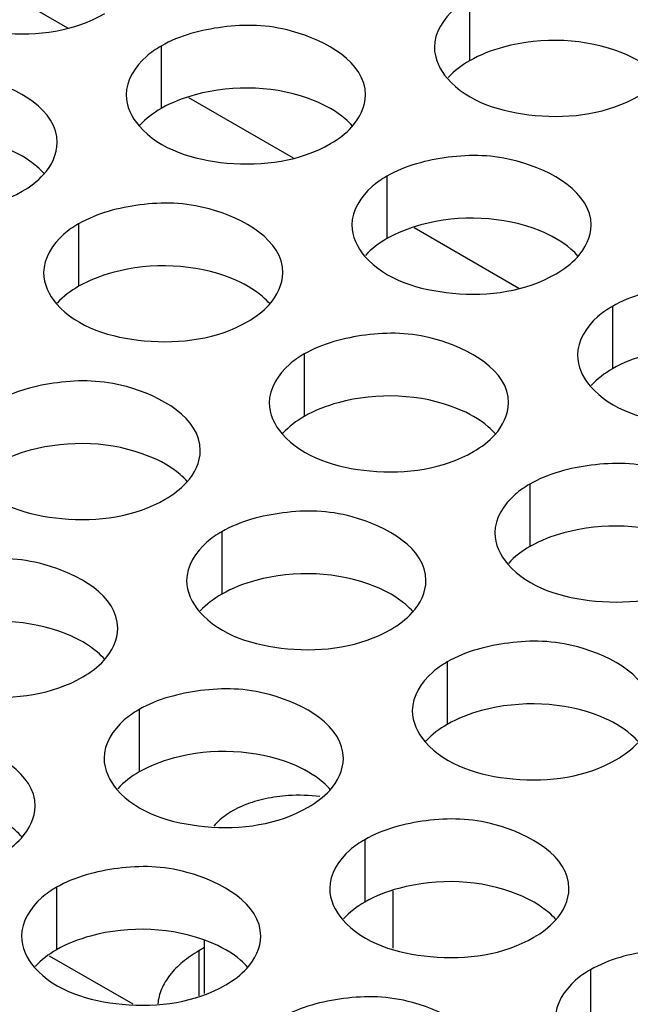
# Model space of a CAD drawing. Header units: inches. Extents: x 0 to 34, y 0 to 22.
# Tile 89 of 116: x 18.001 to 18.129, y 19.279 to 19.485. Entities that reach past the tile are written whole.
import ezdxf

# ---------------------------------------------------------------- set-up
doc = ezdxf.new("R2010")
doc.units = ezdxf.units.IN
doc.header["$LTSCALE"] = 1.87
doc.header["$MEASUREMENT"] = 0
doc.layers.get('0').update_dxf_attribs({"linetype": 'CONTINUOUS'})
doc.layers.add('02___PRT_ALL_AXES', color=7, linetype='CONTINUOUS')

msp = doc.modelspace()

# ---------------------------------------------------------------- linework, layer by layer
at = {"color": 7, "linetype": 'CONTINUOUS'}
for p, q in [((17.9894358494, 19.4955679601), (18.0113188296, 19.4829330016)), ((18.0365763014, 19.4683496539), (18.0584592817, 19.4557146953)), ((18.0837167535, 19.4411313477), (18.1055997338, 19.4284963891)), ((18.0792926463, 19.2904013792), (18.0792926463, 19.3024509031)), ((18.0399228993, 19.2809617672), (18.0399228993, 19.2920073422)), ((18.0074767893, 19.2888532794), (18.0249348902, 19.2787731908))]:
    msp.add_line(p, q, dxfattribs=at)
msp.add_arc((18.0596079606, 19.2886804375), 0.0337326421, 82.4569706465, 93.690977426, dxfattribs=at)
msp.add_open_spline([(18.0574364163, 19.3223431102), (18.0558144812, 19.3222391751), (18.0526758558, 19.3218110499), (18.0483132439, 19.320498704), (18.0446310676, 19.318606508), (18.0426376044, 19.3168973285), (18.0418660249, 19.3159704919)], degree=3, knots=[0, 0, 0, 0, 0.2831318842, 0.5494454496, 0.7899118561, 1, 1, 1, 1], dxfattribs=at)
at = {"layer": '02___PRT_ALL_AXES', "color": 7, "linetype": 'CONTINUOUS'}
for p, q in [((18.0952603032, 19.4890668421), (18.0952603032, 19.4760033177)), ((18.0308652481, 19.4791042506), (18.0308652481, 19.4660407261)), ((18.0780057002, 19.4518859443), (18.0780057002, 19.4388224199)), ((18.0136106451, 19.4419233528), (18.0136106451, 19.4288598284)), ((18.1251461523, 19.4246676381), (18.1251461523, 19.4116041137)), ((18.0607510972, 19.4147050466), (18.0607510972, 19.4016415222)), ((18.1078915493, 19.3874867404), (18.1078915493, 19.3744232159)), ((18.0434964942, 19.3775241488), (18.0434964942, 19.3644606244)), ((18.0906369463, 19.3503058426), (18.0906369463, 19.3372423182)), ((18.0262418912, 19.3403432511), (18.0262418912, 19.3272797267)), ((18.0733823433, 19.3131249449), (18.0733823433, 19.3000614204)), ((18.0089872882, 19.3031623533), (18.0089872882, 19.2900988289)), ((18.0387482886, 19.2898875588), (18.0387482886, 19.2804868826)), ((18.1205227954, 19.2859066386), (18.1205227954, 19.2728431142))]:
    msp.add_line(p, q, dxfattribs=at)
at = {"layer": '02___PRT_ALL_AXES', "color": 3, "linetype": 'CONTINUOUS'}
msp.add_line((18.0399228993, 19.2905657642), (18.0387482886, 19.2898875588), dxfattribs=at)
for points, knots in [([(18.1379370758, 19.4788503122), (18.137939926, 19.4856487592), (18.1238729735, 19.4935003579), (18.108566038, 19.493685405), (18.0991288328, 19.4913004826), (18.0952603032, 19.4890668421)], [0, 0, 0, 0, 0.4225569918, 0.7223499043, 1, 1, 1, 1]), ([(17.9790870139, 19.4896093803), (17.9834589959, 19.4846086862), (17.9982538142, 19.4801765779), (18.0127270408, 19.4822406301), (18.0190801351, 19.4859088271)], [0, 0, 0, 0, 0.4751880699, 1, 1, 1, 1]), ([(18.0952603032, 19.4890668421), (18.0941654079, 19.4884346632), (18.09064616, 19.4860777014), (18.0879401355, 19.4818886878), (18.0879388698, 19.4788696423)], [0, 0, 0, 0, 0.295165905, 1, 1, 1, 1]), ([(18.0735420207, 19.4688877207), (18.0735448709, 19.4756861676), (18.0594779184, 19.4835377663), (18.0441709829, 19.4837228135), (18.0347337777, 19.4813378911), (18.0308652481, 19.4791042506)], [0, 0, 0, 0, 0.4225569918, 0.7223499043, 1, 1, 1, 1]), ([(18.0308652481, 19.4791042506), (18.0297703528, 19.4784720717), (18.0262511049, 19.4761151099), (18.0235450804, 19.4719260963), (18.0235438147, 19.4689070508)], [0, 0, 0, 0, 0.295165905, 1, 1, 1, 1]), ([(18.0091469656, 19.4589251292), (18.0091498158, 19.4657235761), (17.9950828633, 19.4735751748), (17.9797759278, 19.4737602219), (17.9703387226, 19.4713752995), (17.9664701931, 19.469141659)], [0, 0, 0, 0, 0.4225569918, 0.7223499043, 1, 1, 1, 1]), ([(18.090622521, 19.4723536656), (18.0949945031, 19.4673529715), (18.1097893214, 19.4629208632), (18.1242625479, 19.4649849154), (18.1306156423, 19.4686531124)], [0, 0, 0, 0, 0.4751880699, 1, 1, 1, 1]), ([(18.026227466, 19.462391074), (18.030599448, 19.45739038), (18.0453942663, 19.4529582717), (18.0598674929, 19.4550223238), (18.0662205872, 19.4586905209)], [0, 0, 0, 0, 0.4751880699, 1, 1, 1, 1]), ([(18.1206824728, 19.4416694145), (18.120685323, 19.4484678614), (18.1066183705, 19.4563194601), (18.091311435, 19.4565045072), (18.0818742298, 19.4541195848), (18.0780057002, 19.4518859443)], [0, 0, 0, 0, 0.4225569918, 0.7223499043, 1, 1, 1, 1]), ([(17.9618324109, 19.4524284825), (17.9662043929, 19.4474277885), (17.9809992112, 19.4429956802), (17.9954724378, 19.4450597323), (18.0018255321, 19.4487279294)], [0, 0, 0, 0, 0.4751880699, 1, 1, 1, 1]), ([(18.0780057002, 19.4518859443), (18.0769108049, 19.4512537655), (18.073391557, 19.4488968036), (18.0706855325, 19.44470779), (18.0706842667, 19.4416887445)], [0, 0, 0, 0, 0.295165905, 1, 1, 1, 1]), ([(18.0562874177, 19.4317068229), (18.0562902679, 19.4385052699), (18.0422233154, 19.4463568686), (18.0269163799, 19.4465419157), (18.0174791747, 19.4441569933), (18.0136106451, 19.4419233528)], [0, 0, 0, 0, 0.4225569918, 0.7223499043, 1, 1, 1, 1]), ([(18.0136106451, 19.4419233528), (18.0125157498, 19.4412911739), (18.0089965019, 19.4389342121), (18.0062904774, 19.4347451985), (18.0062892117, 19.431726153)], [0, 0, 0, 0, 0.295165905, 1, 1, 1, 1]), ([(18.073367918, 19.4351727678), (18.0777399, 19.4301720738), (18.0925347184, 19.4257399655), (18.1070079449, 19.4278040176), (18.1133610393, 19.4314722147)], [0, 0, 0, 0, 0.4751880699, 1, 1, 1, 1]), ([(18.1678229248, 19.4144511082), (18.1678257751, 19.4212495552), (18.1537588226, 19.4291011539), (18.1384518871, 19.429286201), (18.1290146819, 19.4269012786), (18.1251461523, 19.4246676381)], [0, 0, 0, 0, 0.4225569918, 0.7223499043, 1, 1, 1, 1]), ([(18.0089728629, 19.4252101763), (18.013344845, 19.4202094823), (18.0281396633, 19.4157773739), (18.0426128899, 19.4178414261), (18.0489659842, 19.4215096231)], [0, 0, 0, 0, 0.4751880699, 1, 1, 1, 1]), ([(18.1251461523, 19.4246676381), (18.1240512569, 19.4240354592), (18.1205320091, 19.4216784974), (18.1178259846, 19.4174894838), (18.1178247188, 19.4144704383)], [0, 0, 0, 0, 0.295165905, 1, 1, 1, 1]), ([(18.1034278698, 19.4044885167), (18.10343072, 19.4112869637), (18.0893637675, 19.4191385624), (18.074056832, 19.4193236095), (18.0646196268, 19.4169386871), (18.0607510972, 19.4147050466)], [0, 0, 0, 0, 0.4225569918, 0.7223499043, 1, 1, 1, 1]), ([(18.0607510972, 19.4147050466), (18.0596562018, 19.4140728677), (18.056136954, 19.4117159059), (18.0534309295, 19.4075268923), (18.0534296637, 19.4045078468)], [0, 0, 0, 0, 0.295165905, 1, 1, 1, 1]), ([(18.0390328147, 19.3945259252), (18.0390356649, 19.4013243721), (18.0249687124, 19.4091759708), (18.0096617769, 19.409361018), (18.0002245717, 19.4069760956), (17.9963560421, 19.4047424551)], [0, 0, 0, 0, 0.4225569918, 0.7223499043, 1, 1, 1, 1]), ([(18.1205083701, 19.4079544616), (18.1248803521, 19.4029537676), (18.1396751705, 19.3985216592), (18.154148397, 19.4005857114), (18.1605014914, 19.4042539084)], [0, 0, 0, 0, 0.4751880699, 1, 1, 1, 1]), ([(18.056113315, 19.3979918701), (18.060485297, 19.392991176), (18.0752801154, 19.3885590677), (18.0897533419, 19.3906231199), (18.0961064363, 19.3942913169)], [0, 0, 0, 0, 0.4751880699, 1, 1, 1, 1]), ([(18.1505683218, 19.3772702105), (18.1505711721, 19.3840686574), (18.1365042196, 19.3919202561), (18.1211972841, 19.3921053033), (18.1117600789, 19.3897203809), (18.1078915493, 19.3874867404)], [0, 0, 0, 0, 0.4225569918, 0.7223499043, 1, 1, 1, 1]), ([(17.9917182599, 19.3880292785), (17.996090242, 19.3830285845), (18.0108850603, 19.3785964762), (18.0253582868, 19.3806605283), (18.0317113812, 19.3843287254)], [0, 0, 0, 0, 0.4751880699, 1, 1, 1, 1]), ([(18.1078915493, 19.3874867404), (18.1067966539, 19.3868545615), (18.1032774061, 19.3844975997), (18.1005713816, 19.3803085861), (18.1005701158, 19.3772895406)], [0, 0, 0, 0, 0.295165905, 1, 1, 1, 1]), ([(18.0861732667, 19.367307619), (18.086176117, 19.3741060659), (18.0721091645, 19.3819576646), (18.056802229, 19.3821427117), (18.0473650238, 19.3797577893), (18.0434964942, 19.3775241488)], [0, 0, 0, 0, 0.4225569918, 0.7223499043, 1, 1, 1, 1]), ([(18.0434964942, 19.3775241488), (18.0424015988, 19.37689197), (18.038882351, 19.3745350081), (18.0361763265, 19.3703459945), (18.0361750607, 19.367326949)], [0, 0, 0, 0, 0.295165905, 1, 1, 1, 1]), ([(18.0217782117, 19.3573450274), (18.0217810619, 19.3641434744), (18.0077141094, 19.3719950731), (17.9924071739, 19.3721801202), (17.9829699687, 19.3697951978), (17.9791014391, 19.3675615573)], [0, 0, 0, 0, 0.4225569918, 0.7223499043, 1, 1, 1, 1]), ([(18.1032537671, 19.3707735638), (18.1076257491, 19.3657728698), (18.1224205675, 19.3613407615), (18.136893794, 19.3634048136), (18.1432468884, 19.3670730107)], [0, 0, 0, 0, 0.4751880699, 1, 1, 1, 1]), ([(18.038858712, 19.3608109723), (18.043230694, 19.3558102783), (18.0580255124, 19.35137817), (18.0724987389, 19.3534422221), (18.0788518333, 19.3571104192)], [0, 0, 0, 0, 0.4751880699, 1, 1, 1, 1]), ([(18.1333137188, 19.3400893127), (18.1333165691, 19.3468877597), (18.1192496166, 19.3547393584), (18.1039426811, 19.3549244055), (18.0945054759, 19.3525394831), (18.0906369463, 19.3503058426)], [0, 0, 0, 0, 0.4225569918, 0.7223499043, 1, 1, 1, 1]), ([(17.9744636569, 19.3508483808), (17.9788356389, 19.3458476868), (17.9936304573, 19.3414155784), (18.0081036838, 19.3434796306), (18.0144567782, 19.3471478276)], [0, 0, 0, 0, 0.4751880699, 1, 1, 1, 1]), ([(18.0906369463, 19.3503058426), (18.0895420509, 19.3496736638), (18.0860228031, 19.3473167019), (18.0833167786, 19.3431276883), (18.0833155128, 19.3401086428)], [0, 0, 0, 0, 0.295165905, 1, 1, 1, 1]), ([(18.0689186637, 19.3301267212), (18.068921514, 19.3369251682), (18.0548545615, 19.3447767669), (18.039547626, 19.344961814), (18.0301104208, 19.3425768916), (18.0262418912, 19.3403432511)], [0, 0, 0, 0, 0.4225569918, 0.7223499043, 1, 1, 1, 1]), ([(18.0262418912, 19.3403432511), (18.0251469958, 19.3397110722), (18.021627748, 19.3373541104), (18.0189217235, 19.3331650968), (18.0189204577, 19.3301460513)], [0, 0, 0, 0, 0.295165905, 1, 1, 1, 1]), ([(18.0045236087, 19.3201641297), (18.0045264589, 19.3269625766), (17.9904595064, 19.3348141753), (17.9751525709, 19.3349992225), (17.9657153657, 19.3326143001), (17.9618468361, 19.3303806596)], [0, 0, 0, 0, 0.4225569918, 0.7223499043, 1, 1, 1, 1]), ([(18.0859991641, 19.3335926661), (18.0903711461, 19.3285919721), (18.1051659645, 19.3241598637), (18.119639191, 19.3262239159), (18.1259922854, 19.3298921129)], [0, 0, 0, 0, 0.4751880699, 1, 1, 1, 1]), ([(18.021604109, 19.3236300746), (18.025976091, 19.3186293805), (18.0407709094, 19.3141972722), (18.0552441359, 19.3162613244), (18.0615972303, 19.3199295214)], [0, 0, 0, 0, 0.4751880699, 1, 1, 1, 1]), ([(18.1160591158, 19.302908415), (18.1160619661, 19.309706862), (18.1019950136, 19.3175584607), (18.0866880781, 19.3177435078), (18.0772508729, 19.3153585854), (18.0733823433, 19.3131249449)], [0, 0, 0, 0, 0.4225569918, 0.7223499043, 1, 1, 1, 1]), ([(18.0733823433, 19.3131249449), (18.0722874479, 19.312492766), (18.0687682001, 19.3101358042), (18.0660621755, 19.3059467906), (18.0660609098, 19.3029277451)], [0, 0, 0, 0, 0.295165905, 1, 1, 1, 1]), ([(18.0516640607, 19.2929458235), (18.051666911, 19.2997442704), (18.0375999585, 19.3075958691), (18.022293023, 19.3077809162), (18.0128558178, 19.3053959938), (18.0089872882, 19.3031623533)], [0, 0, 0, 0, 0.4225569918, 0.7223499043, 1, 1, 1, 1]), ([(18.0089872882, 19.3031623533), (18.0078923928, 19.3025301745), (18.004373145, 19.3001732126), (18.0016671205, 19.2959841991), (18.0016658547, 19.2929651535)], [0, 0, 0, 0, 0.295165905, 1, 1, 1, 1]), ([(18.0687445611, 19.2964117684), (18.0731165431, 19.2914110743), (18.0879113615, 19.286978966), (18.102384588, 19.2890430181), (18.1087376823, 19.2927112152)], [0, 0, 0, 0, 0.4751880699, 1, 1, 1, 1]), ([(18.0387482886, 19.2898875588), (18.0375416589, 19.2891908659), (18.0353373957, 19.2876856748), (18.0326392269, 19.2849807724), (18.0308238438, 19.281996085), (18.0302531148, 19.2798350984), (18.0301532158, 19.2787834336)], [0, 0, 0, 0, 0.2873411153, 0.5474250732, 0.782141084, 1, 1, 1, 1]), ([(18.1631995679, 19.2756901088), (18.1632024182, 19.2824885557), (18.1491354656, 19.2903401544), (18.1338285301, 19.2905252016), (18.124391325, 19.2881402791), (18.1205227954, 19.2859066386)], [0, 0, 0, 0, 0.4225569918, 0.7223499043, 1, 1, 1, 1]), ([(18.004349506, 19.2864491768), (18.008721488, 19.2814484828), (18.0235163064, 19.2770163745), (18.0379895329, 19.2790804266), (18.0443426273, 19.2827486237)], [0, 0, 0, 0, 0.4751880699, 1, 1, 1, 1]), ([(18.1205227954, 19.2859066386), (18.1194279, 19.2852744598), (18.1159086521, 19.2829174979), (18.1132026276, 19.2787284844), (18.1132013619, 19.2757094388)], [0, 0, 0, 0, 0.295165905, 1, 1, 1, 1]), ([(18.0988045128, 19.2657275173), (18.0988073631, 19.2725259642), (18.0847404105, 19.2803775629), (18.0694334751, 19.28056261), (18.0599962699, 19.2781776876), (18.0561277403, 19.2759440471)], [0, 0, 0, 0, 0.4225569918, 0.7223499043, 1, 1, 1, 1])]:
    msp.add_open_spline(points, degree=3, knots=knots, dxfattribs=at)
at = {"layer": '02___PRT_ALL_AXES', "color": 7, "linetype": 'CONTINUOUS'}
for points, knots in [([(18.1272773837, 19.4776206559), (18.119571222, 19.480736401), (18.1076871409, 19.4811881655), (18.0974748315, 19.4772819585), (18.0952603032, 19.4760033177)], [0, 0, 0, 0, 0.7647371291, 1, 1, 1, 1]), ([(18.1352534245, 19.4723027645), (18.1347749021, 19.4728501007), (18.1324701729, 19.475102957), (18.1295816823, 19.4766889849), (18.1272773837, 19.4776206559)], [0, 0, 0, 0, 0.2263074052, 1, 1, 1, 1]), ([(18.0628823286, 19.4676580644), (18.0551761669, 19.4707738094), (18.0432920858, 19.471225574), (18.0330797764, 19.467319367), (18.0308652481, 19.4660407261)], [0, 0, 0, 0, 0.7647371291, 1, 1, 1, 1]), ([(18.0708583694, 19.462340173), (18.0703798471, 19.4628875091), (18.0680751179, 19.4651403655), (18.0651866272, 19.4667263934), (18.0628823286, 19.4676580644)], [0, 0, 0, 0, 0.2263074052, 1, 1, 1, 1]), ([(18.0064633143, 19.4523775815), (18.005984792, 19.4529249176), (18.0036800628, 19.455177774), (18.0007915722, 19.4567638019), (17.9984872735, 19.4576954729)], [0, 0, 0, 0, 0.2263074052, 1, 1, 1, 1]), ([(18.1100227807, 19.4404397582), (18.102316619, 19.4435555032), (18.0904325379, 19.4440072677), (18.0802202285, 19.4401010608), (18.0780057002, 19.4388224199)], [0, 0, 0, 0, 0.7647371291, 1, 1, 1, 1]), ([(18.1179988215, 19.4351218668), (18.1175202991, 19.4356692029), (18.1152155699, 19.4379220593), (18.1123270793, 19.4395080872), (18.1100227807, 19.4404397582)], [0, 0, 0, 0, 0.2263074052, 1, 1, 1, 1]), ([(18.0456277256, 19.4304771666), (18.0379215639, 19.4335929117), (18.0260374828, 19.4340446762), (18.0158251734, 19.4301384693), (18.0136106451, 19.4288598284)], [0, 0, 0, 0, 0.7647371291, 1, 1, 1, 1]), ([(18.0536037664, 19.4251592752), (18.053125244, 19.4257066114), (18.0508205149, 19.4279594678), (18.0479320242, 19.4295454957), (18.0456277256, 19.4304771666)], [0, 0, 0, 0, 0.2263074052, 1, 1, 1, 1]), ([(18.1571632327, 19.4132214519), (18.1494570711, 19.416337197), (18.13757299, 19.4167889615), (18.1273606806, 19.4128827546), (18.1251461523, 19.4116041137)], [0, 0, 0, 0, 0.7647371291, 1, 1, 1, 1]), ([(18.0927681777, 19.4032588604), (18.085062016, 19.4063746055), (18.0731779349, 19.40682637), (18.0629656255, 19.402920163), (18.0607510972, 19.4016415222)], [0, 0, 0, 0, 0.7647371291, 1, 1, 1, 1]), ([(18.1007442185, 19.397940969), (18.1002656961, 19.3984883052), (18.0979609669, 19.4007411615), (18.0950724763, 19.4023271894), (18.0927681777, 19.4032588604)], [0, 0, 0, 0, 0.2263074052, 1, 1, 1, 1]), ([(18.0283731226, 19.3932962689), (18.0206669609, 19.396412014), (18.0087828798, 19.3968637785), (17.9985705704, 19.3929575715), (17.9963560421, 19.3916789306)], [0, 0, 0, 0, 0.7647371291, 1, 1, 1, 1]), ([(18.0363491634, 19.3879783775), (18.035870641, 19.3885257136), (18.0335659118, 19.39077857), (18.0306774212, 19.3923645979), (18.0283731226, 19.3932962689)], [0, 0, 0, 0, 0.2263074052, 1, 1, 1, 1]), ([(18.1399086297, 19.3760405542), (18.1322024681, 19.3791562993), (18.120318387, 19.3796080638), (18.1101060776, 19.3757018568), (18.1078915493, 19.3744232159)], [0, 0, 0, 0, 0.7647371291, 1, 1, 1, 1]), ([(18.0755135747, 19.3660779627), (18.067807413, 19.3691937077), (18.0559233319, 19.3696454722), (18.0457110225, 19.3657392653), (18.0434964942, 19.3644606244)], [0, 0, 0, 0, 0.7647371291, 1, 1, 1, 1]), ([(18.0834896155, 19.3607600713), (18.0830110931, 19.3613074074), (18.0807063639, 19.3635602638), (18.0778178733, 19.3651462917), (18.0755135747, 19.3660779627)], [0, 0, 0, 0, 0.2263074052, 1, 1, 1, 1]), ([(18.0111185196, 19.3561153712), (18.0034123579, 19.3592311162), (17.9915282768, 19.3596828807), (17.9813159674, 19.3557766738), (17.9791014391, 19.3544980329)], [0, 0, 0, 0, 0.7647371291, 1, 1, 1, 1]), ([(18.0190945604, 19.3507974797), (18.018616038, 19.3513448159), (18.0163113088, 19.3535976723), (18.0134228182, 19.3551837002), (18.0111185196, 19.3561153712)], [0, 0, 0, 0, 0.2263074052, 1, 1, 1, 1]), ([(18.1226540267, 19.3388596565), (18.1149478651, 19.3419754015), (18.1030637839, 19.342427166), (18.0928514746, 19.3385209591), (18.0906369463, 19.3372423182)], [0, 0, 0, 0, 0.7647371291, 1, 1, 1, 1]), ([(18.1306300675, 19.333541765), (18.1301515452, 19.3340891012), (18.127846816, 19.3363419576), (18.1249583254, 19.3379279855), (18.1226540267, 19.3388596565)], [0, 0, 0, 0, 0.2263074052, 1, 1, 1, 1]), ([(18.0582589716, 19.3288970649), (18.05055281, 19.33201281), (18.0386687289, 19.3324645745), (18.0284564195, 19.3285583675), (18.0262418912, 19.3272797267)], [0, 0, 0, 0, 0.7647371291, 1, 1, 1, 1]), ([(18.0662350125, 19.3235791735), (18.0657564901, 19.3241265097), (18.0634517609, 19.326379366), (18.0605632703, 19.327965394), (18.0582589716, 19.3288970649)], [0, 0, 0, 0, 0.2263074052, 1, 1, 1, 1]), ([(18.0018399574, 19.313616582), (18.001361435, 19.3141639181), (17.9990567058, 19.3164167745), (17.9961682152, 19.3180028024), (17.9938639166, 19.3189344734)], [0, 0, 0, 0, 0.2263074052, 1, 1, 1, 1]), ([(18.1053994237, 19.3016787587), (18.0976932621, 19.3047945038), (18.0858091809, 19.3052462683), (18.0755968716, 19.3013400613), (18.0733823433, 19.3000614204)], [0, 0, 0, 0, 0.7647371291, 1, 1, 1, 1]), ([(18.1133754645, 19.2963608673), (18.1128969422, 19.2969082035), (18.110592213, 19.2991610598), (18.1077037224, 19.3007470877), (18.1053994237, 19.3016787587)], [0, 0, 0, 0, 0.2263074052, 1, 1, 1, 1]), ([(18.0410043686, 19.2917161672), (18.033298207, 19.2948319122), (18.0214141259, 19.2952836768), (18.0112018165, 19.2913774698), (18.0089872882, 19.2900988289)], [0, 0, 0, 0, 0.7647371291, 1, 1, 1, 1]), ([(18.0489804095, 19.2863982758), (18.0485018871, 19.2869456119), (18.0461971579, 19.2891984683), (18.0433086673, 19.2907844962), (18.0410043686, 19.2917161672)], [0, 0, 0, 0, 0.2263074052, 1, 1, 1, 1])]:
    msp.add_open_spline(points, degree=3, knots=knots, dxfattribs=at)
at = {"layer": '02___PRT_ALL_AXES', "color": 3, "linetype": 'CONTINUOUS'}
for points in [[(18.0879388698, 19.4788696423), (18.0879378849, 19.4765206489), (18.0890764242, 19.4741220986), (18.090622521, 19.4723536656)], [(18.0235438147, 19.4689070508), (18.0235428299, 19.4665580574), (18.0246813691, 19.464159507), (18.026227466, 19.462391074)], [(18.0706860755, 19.4621976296), (18.0723172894, 19.4639916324), (18.0735410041, 19.4664629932), (18.0735420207, 19.4688877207)], [(18.0662205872, 19.4586905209), (18.0678596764, 19.4596369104), (18.0694127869, 19.4607972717), (18.0706860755, 19.4621976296)], [(18.0062910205, 19.4522350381), (18.0079222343, 19.4540290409), (18.009145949, 19.4565004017), (18.0091469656, 19.4589251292)], [(18.0018255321, 19.4487279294), (18.0034646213, 19.4496743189), (18.0050177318, 19.4508346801), (18.0062910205, 19.4522350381)], [(18.0706842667, 19.4416887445), (18.0706832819, 19.4393397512), (18.0718218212, 19.4369412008), (18.073367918, 19.4351727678)], [(18.1178265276, 19.4349793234), (18.1194577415, 19.4367733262), (18.1206814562, 19.439244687), (18.1206824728, 19.4416694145)], [(18.1133610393, 19.4314722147), (18.1150001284, 19.4324186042), (18.116553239, 19.4335789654), (18.1178265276, 19.4349793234)], [(18.0062892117, 19.431726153), (18.0062882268, 19.4293771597), (18.0074267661, 19.4269786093), (18.0089728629, 19.4252101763)], [(18.0534314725, 19.4250167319), (18.0550626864, 19.4268107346), (18.0562864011, 19.4292820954), (18.0562874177, 19.4317068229)], [(18.0489659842, 19.4215096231), (18.0506050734, 19.4224560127), (18.0521581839, 19.4236163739), (18.0534314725, 19.4250167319)], [(18.1178247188, 19.4144704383), (18.117823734, 19.412121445), (18.1189622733, 19.4097228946), (18.1205083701, 19.4079544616)], [(18.0534296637, 19.4045078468), (18.0534286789, 19.4021588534), (18.0545672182, 19.3997603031), (18.056113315, 19.3979918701)], [(18.1005719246, 19.3977984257), (18.1022031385, 19.3995924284), (18.1034268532, 19.4020637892), (18.1034278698, 19.4044885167)], [(18.0961064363, 19.3942913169), (18.0977455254, 19.3952377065), (18.099298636, 19.3963980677), (18.1005719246, 19.3977984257)], [(18.0361768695, 19.3878358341), (18.0378080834, 19.3896298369), (18.0390317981, 19.3921011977), (18.0390328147, 19.3945259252)], [(18.0317113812, 19.3843287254), (18.0333504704, 19.3852751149), (18.0349035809, 19.3864354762), (18.0361768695, 19.3878358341)], [(18.1005701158, 19.3772895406), (18.100569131, 19.3749405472), (18.1017076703, 19.3725419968), (18.1032537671, 19.3707735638)], [(18.0361750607, 19.367326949), (18.0361740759, 19.3649779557), (18.0373126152, 19.3625794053), (18.038858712, 19.3608109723)], [(18.0833173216, 19.3606175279), (18.0849485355, 19.3624115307), (18.0861722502, 19.3648828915), (18.0861732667, 19.367307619)], [(18.0788518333, 19.3571104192), (18.0804909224, 19.3580568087), (18.082044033, 19.35921717), (18.0833173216, 19.3606175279)], [(18.0189222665, 19.3506549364), (18.0205534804, 19.3524489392), (18.0217771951, 19.3549202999), (18.0217782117, 19.3573450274)], [(18.0144567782, 19.3471478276), (18.0160958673, 19.3480942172), (18.0176489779, 19.3492545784), (18.0189222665, 19.3506549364)], [(18.0833155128, 19.3401086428), (18.083314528, 19.3377596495), (18.0844530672, 19.3353610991), (18.0859991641, 19.3335926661)], [(18.1259922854, 19.3298921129), (18.1276313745, 19.3308385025), (18.129184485, 19.3319988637), (18.1304577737, 19.3333992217)], [(18.0189204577, 19.3301460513), (18.0189194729, 19.3277970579), (18.0200580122, 19.3253985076), (18.021604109, 19.3236300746)], [(18.0660627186, 19.3234366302), (18.0676939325, 19.3252306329), (18.0689176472, 19.3277019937), (18.0689186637, 19.3301267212)], [(18.0615972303, 19.3199295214), (18.0632363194, 19.320875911), (18.06478943, 19.3220362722), (18.0660627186, 19.3234366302)], [(18.0016676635, 19.3134740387), (18.0032988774, 19.3152680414), (18.0045225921, 19.3177394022), (18.0045236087, 19.3201641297)], [(17.9972021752, 19.3099669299), (17.9988412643, 19.3109133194), (18.0003943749, 19.3120736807), (18.0016676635, 19.3134740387)], [(18.0660609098, 19.3029277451), (18.066059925, 19.3005787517), (18.0671984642, 19.2981802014), (18.0687445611, 19.2964117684)], [(18.1132031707, 19.296218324), (18.1148343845, 19.2980123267), (18.1160580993, 19.3004836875), (18.1160591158, 19.302908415)], [(18.1087376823, 19.2927112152), (18.1103767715, 19.2936576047), (18.111929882, 19.294817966), (18.1132031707, 19.296218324)], [(18.0016658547, 19.2929651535), (18.0016648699, 19.2906161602), (18.0028034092, 19.2882176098), (18.004349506, 19.2864491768)], [(18.0488081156, 19.2862557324), (18.0504393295, 19.2880497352), (18.0516630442, 19.290521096), (18.0516640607, 19.2929458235)], [(18.0443426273, 19.2827486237), (18.0459817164, 19.2836950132), (18.0475348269, 19.2848553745), (18.0488081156, 19.2862557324)]]:
    msp.add_open_spline(points, degree=3, dxfattribs=at)
at = {"layer": '02___PRT_ALL_AXES', "color": 7, "linetype": 'CONTINUOUS'}
for points in [[(18.0952603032, 19.4760033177), (18.0936212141, 19.4750569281), (18.0920681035, 19.4738965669), (18.0907948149, 19.4724962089)], [(18.0308652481, 19.4660407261), (18.029226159, 19.4650943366), (18.0276730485, 19.4639339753), (18.0263997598, 19.4625336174)], [(18.0780057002, 19.4388224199), (18.0763666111, 19.4378760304), (18.0748135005, 19.4367156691), (18.0735402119, 19.4353153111)], [(18.0136106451, 19.4288598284), (18.011971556, 19.4279134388), (18.0104184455, 19.4267530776), (18.0091451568, 19.4253527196)], [(18.1251461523, 19.4116041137), (18.1235070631, 19.4106577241), (18.1219539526, 19.4094973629), (18.120680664, 19.4080970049)], [(18.0607510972, 19.4016415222), (18.0591120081, 19.4006951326), (18.0575588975, 19.3995347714), (18.0562856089, 19.3981344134)], [(18.1078915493, 19.3744232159), (18.1062524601, 19.3734768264), (18.1046993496, 19.3723164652), (18.103426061, 19.3709161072)], [(18.0434964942, 19.3644606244), (18.0418574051, 19.3635142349), (18.0403042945, 19.3623538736), (18.0390310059, 19.3609535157)], [(18.0906369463, 19.3372423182), (18.0889978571, 19.3362959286), (18.0874447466, 19.3351355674), (18.086171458, 19.3337352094)], [(18.0262418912, 19.3272797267), (18.024602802, 19.3263333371), (18.0230496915, 19.3251729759), (18.0217764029, 19.3237726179)], [(18.0733823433, 19.3000614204), (18.0717432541, 19.2991150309), (18.0701901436, 19.2979546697), (18.0689168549, 19.2965543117)], [(18.0089872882, 19.2900988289), (18.007348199, 19.2891524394), (18.0057950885, 19.2879920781), (18.0045217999, 19.2865917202)]]:
    msp.add_open_spline(points, degree=3, dxfattribs=at)

doc.saveas('drawing.dxf')
